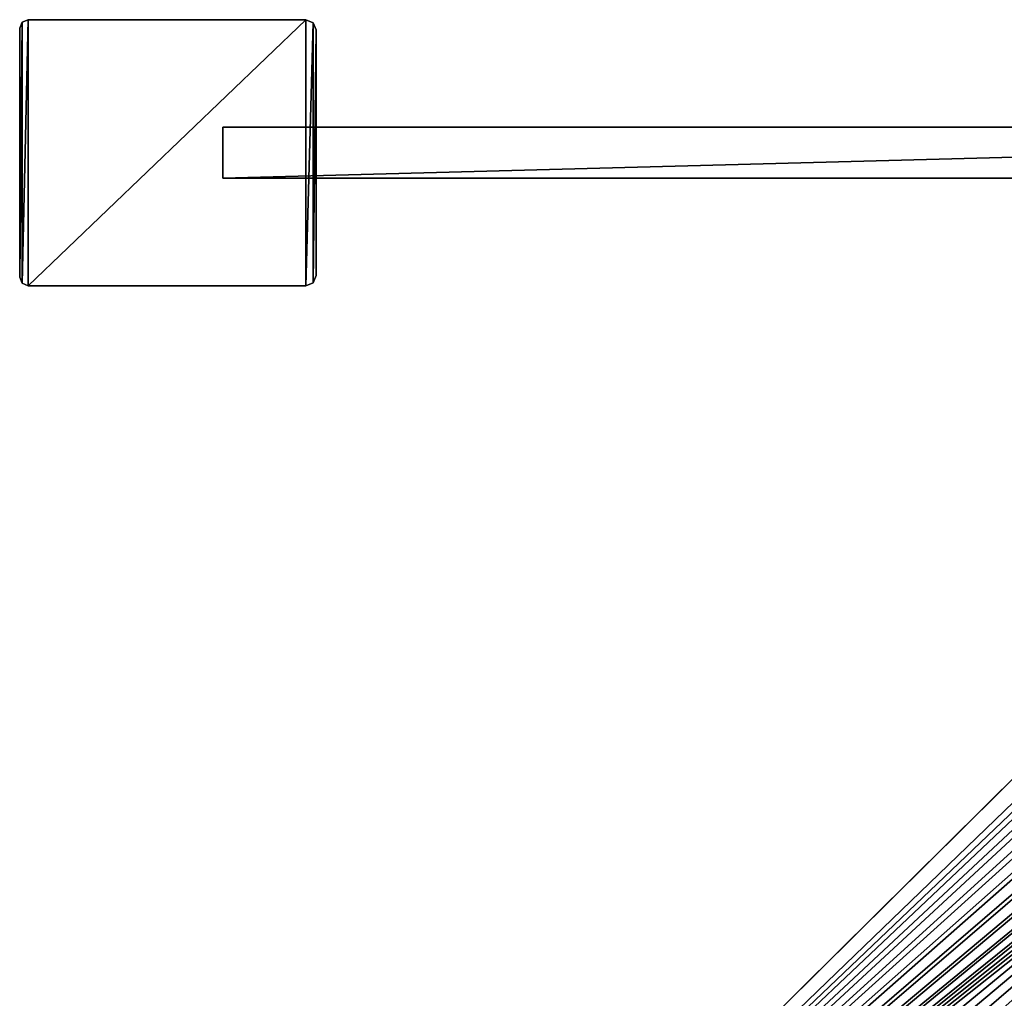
# Model space of a CAD drawing. Header units: metres. Extents: x 0 to 647, y -215 to 49.
# Tile 6 of 10: x 0 to 116, y -100 to 16. Entities that reach past the tile are written whole.
import ezdxf

# ---------------------------------------------------------------- set-up
doc = ezdxf.new("R2010")
doc.units = ezdxf.units.M

msp = doc.modelspace()

# ---------------------------------------------------------------- linework, layer by layer
at = {"layer": 'Y2A65L01'}
for points in [[(178.153732, -18.019377, 1998), (10.203054, -179.964493, 1998), (181.160767, -18.215542, 1998)], [(10.203054, -179.964493, 1998), (178.153732, -18.019377, 1998), (170.052521, -21.619474, 1998)], [(181.160767, -18.215542, 1998), (10.203054, -179.964493, 1998), (184.033463, -19.125635, 1998)], [(184.033463, -19.125635, 1998), (10.203054, -179.964493, 1998), (186.604889, -20.696764, 1998)], [(186.604889, -20.696764, 1998), (10.203054, -179.964493, 1998), (188.725601, -22.837624, 1998)], [(170.052521, -21.619474, 1998), (170.052521, -21.619474, 1992), (10.203054, -179.964493, 1998)], [(170.052521, -21.619474, 1992), (166.849472, -24.792381, 1992), (10.203054, -179.964493, 1998)], [(188.725601, -22.837624, 1998), (10.203054, -179.964493, 1998), (190.272339, -25.42379, 1998)], [(10.203054, -179.964493, 1998), (166.849472, -24.792381, 1992), (13.352166, -176.845032, 1992)], [(190.272339, -25.42379, 1998), (10.203054, -179.964493, 1998), (191.155228, -28.30497, 1998)], [(166.849472, -30.5, 1992), (13.352166, -176.845032, 1992), (166.849472, -24.792381, 1992)], [(191.155228, -28.30497, 1998), (10.203054, -179.964493, 1998), (191.322952, -31.313715, 1998)], [(191.322952, -31.313715, 1998), (10.203054, -179.964493, 1998), (190.765762, -34.275169, 1998)], [(167.198166, -33.371788, 1992), (13.352166, -176.845032, 1992), (166.849472, -30.5, 1992)], [(168.223999, -36.076679, 1992), (13.352166, -176.845032, 1992), (167.198166, -33.371788, 1992)], [(190.765762, -34.275169, 1998), (10.203054, -179.964493, 1998), (189.516037, -37.017227, 1998)], [(189.516037, -37.017227, 1998), (10.203054, -179.964493, 1998), (187.646408, -39.380527, 1998)], [(169.86734, -38.457474, 1992), (13.352166, -176.845032, 1992), (168.223999, -36.076679, 1992)], [(187.646408, -39.380527, 1998), (10.203054, -179.964493, 1998), (27.796946, -197.725555, 1998)], [(172.0327, -40.375805, 1992), (13.352166, -176.845032, 1992), (169.86734, -38.457474, 1992)], [(187.646408, -39.380527, 1992), (187.646408, -39.380527, 1998), (27.796946, -197.725555, 1992)], [(187.646408, -39.380527, 1998), (27.796946, -197.725555, 1998), (27.796946, -197.725555, 1992)], [(27.796946, -197.725555, 1992), (185.666245, -40.375805, 1992), (187.646408, -39.380527, 1992)], [(174.594208, -41.720196, 1992), (13.352166, -176.845032, 1992), (172.0327, -40.375805, 1992)], [(185.666245, -40.375805, 1992), (27.796946, -197.725555, 1992), (183.104721, -41.720196, 1992)], [(177.40303, -42.412506, 1992), (13.352166, -176.845032, 1992), (174.594208, -41.720196, 1992)], [(13.352166, -176.845032, 1992), (183.104721, -41.720196, 1992), (19, -176.845032, 1992)], [(183.104721, -41.720196, 1992), (13.352166, -176.845032, 1992), (180.295914, -42.412506, 1992)], [(183.104721, -41.720196, 1992), (21.871788, -177.193726, 1992), (19, -176.845032, 1992)], [(21.871788, -177.193726, 1992), (183.104721, -41.720196, 1992), (24.576677, -178.219559, 1992)], [(24.576677, -178.219559, 1992), (183.104721, -41.720196, 1992), (26.957472, -179.8629, 1992)], [(26.957472, -179.8629, 1992), (183.104721, -41.720196, 1992), (28.875807, -182.028244, 1992)], [(183.104721, -41.720196, 1992), (27.796946, -197.725555, 1992), (28.875807, -195.661804, 1992)], [(28.875807, -195.661804, 1992), (30.220196, -193.100281, 1992), (183.104721, -41.720196, 1992)], [(28.875807, -182.028244, 1992), (183.104721, -41.720196, 1992), (30.220196, -184.589767, 1992)], [(30.220196, -193.100281, 1992), (30.912506, -190.291458, 1992), (183.104721, -41.720196, 1992)], [(30.220196, -184.589767, 1992), (183.104721, -41.720196, 1992), (30.912506, -187.39859, 1992)], [(30.912506, -187.39859, 1992), (183.104721, -41.720196, 1992), (30.912506, -190.291458, 1992)], [(180.295914, -42.412506, 1992), (13.352166, -176.845032, 1992), (177.40303, -42.412506, 1992)]]:
    msp.add_3dface(points, dxfattribs=at)
at = {"layer": 'Y2A65L012'}
for points in [[(0.292893, -15.407254, 2000), (0.292897, 15.407258, 2000), (0, -14.700147, 2000)], [(0.292897, 15.407258, 2000), (0, 14.700159, 2000), (0, -14.700147, 2000)], [(0, 14.700159), (0, 14.700159, 2000), (0.292897, 15.407258)], [(0, 14.700159, 2000), (0.292897, 15.407258, 2000), (0.292897, 15.407258)], [(0.292893, -15.407254), (0, -14.700147), (0.292897, 15.407258)], [(0.292897, 15.407258), (0, -14.700147), (0, 14.700159)], [(1, -15.700147, 2000), (1, 15.700147, 2000), (0.292893, -15.407254, 2000)], [(1, 15.700147, 2000), (0.292897, 15.407258, 2000), (0.292893, -15.407254, 2000)], [(1, -15.700147), (0.292893, -15.407254), (1, 15.700147)], [(1, 15.700147), (0.292893, -15.407254), (0.292897, 15.407258)], [(0.292897, 15.407258), (0.292897, 15.407258, 2000), (1, 15.700147)], [(0.292897, 15.407258, 2000), (1, 15.700147, 2000), (1, 15.700147)], [(33.799999, -15.700147, 2000), (33.799999, 15.700147, 2000), (1, -15.700147, 2000)], [(33.799999, 15.700147, 2000), (1, 15.700147, 2000), (1, -15.700147, 2000)], [(1, 15.700147), (1, 15.700147, 2000), (33.799999, 15.700147)], [(1, 15.700147, 2000), (33.799999, 15.700147, 2000), (33.799999, 15.700147)], [(33.799999, -15.700147), (1, -15.700147), (33.799999, 15.700147)], [(33.799999, 15.700147), (1, -15.700147), (1, 15.700147)], [(34.648529, 15.348675, 2000), (33.799999, 15.700147, 2000), (33.799999, -15.700147, 2000)], [(33.799999, 15.700147), (33.799999, 15.700147, 2000), (34.648529, 15.348675)], [(33.799999, 15.700147, 2000), (34.648529, 15.348675, 2000), (34.648529, 15.348675)], [(34.648529, 15.348675), (33.799999, -15.700147), (33.799999, 15.700147)], [(34.648529, -15.348675, 2000), (34.648529, 15.348675, 2000), (33.799999, -15.700147, 2000)], [(33.799999, -15.700147), (34.648529, 15.348675), (34.648529, -15.348675)], [(35, 14.500147, 2000), (34.648529, 15.348675, 2000), (34.648529, -15.348675, 2000)], [(34.648529, 15.348675), (34.648529, 15.348675, 2000), (35, 14.500147)], [(34.648529, 15.348675, 2000), (35, 14.500147, 2000), (35, 14.500147)], [(34.648529, 15.348675), (35, 14.500147), (34.648529, -15.348675)], [(0, -14.700147), (0, -14.700147, 2000), (0, 14.700159)], [(0, -14.700147, 2000), (0, 14.700159, 2000), (0, 14.700159)], [(35, -14.500147, 2000), (35, 14.500147, 2000), (34.648529, -15.348675, 2000)], [(34.648529, -15.348675), (35, 14.500147), (35, -14.500147)], [(35, 14.500147), (35, 14.500147, 2000), (35, -14.500147)], [(35, 14.500147, 2000), (35, -14.500147, 2000), (35, -14.500147)], [(0.292893, -15.407254), (0.292893, -15.407254, 2000), (0, -14.700147)], [(0.292893, -15.407254, 2000), (0, -14.700147, 2000), (0, -14.700147)], [(35, -14.500147), (35, -14.500147, 2000), (34.648529, -15.348675)], [(35, -14.500147, 2000), (34.648529, -15.348675, 2000), (34.648529, -15.348675)], [(1, -15.700147), (1, -15.700147, 2000), (0.292893, -15.407254)], [(1, -15.700147, 2000), (0.292893, -15.407254, 2000), (0.292893, -15.407254)], [(1, -15.700147), (33.799999, -15.700147), (1, -15.700147, 2000)], [(33.799999, -15.700147), (33.799999, -15.700147, 2000), (1, -15.700147, 2000)], [(34.648529, -15.348675), (34.648529, -15.348675, 2000), (33.799999, -15.700147)], [(34.648529, -15.348675, 2000), (33.799999, -15.700147, 2000), (33.799999, -15.700147)]]:
    msp.add_3dface(points, dxfattribs=at)
at = {"layer": 'Y2A65L0123'}
for points in [[(24.000277, -3, 3), (24.000277, -3, 1994), (24.000277, 3, 3)], [(24.000277, -3, 1994), (24.000277, 3, 1994), (24.000277, 3, 3)], [(24.000277, 3, 3), (24.000277, 3, 1994), (251.000275, 3, 3)], [(24.000277, 3, 1994), (251.000275, 3, 1994), (251.000275, 3, 3)], [(24.000277, 3, 3), (251.000275, 3, 3), (24.000277, -3, 3)], [(251.000275, 3, 3), (251.000275, -3, 3), (24.000277, -3, 3)], [(24.000277, 3, 1994), (24.000277, -3, 1994), (251.000275, 3, 1994)], [(24.000277, -3, 1994), (251.000275, -3, 1994), (251.000275, 3, 1994)], [(251.000275, -3, 3), (251.000275, -3, 1994), (24.000277, -3, 3)], [(251.000275, -3, 1994), (24.000277, -3, 1994), (24.000277, -3, 3)]]:
    msp.add_3dface(points, dxfattribs=at)

doc.saveas('drawing.dxf')
